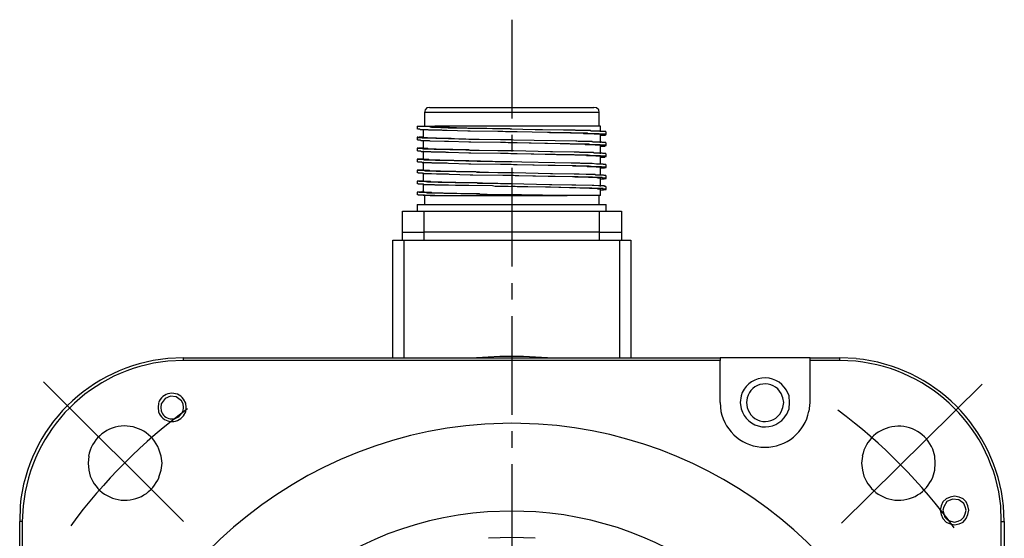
# Model space of a CAD drawing. Header units: millimetres. Extents: x 31236 to 33897, y 9912 to 10933.
# Tile 5 of 47: x 32060 to 32154, y 10469 to 10519. Entities that reach past the tile are written whole.
import ezdxf

# ---------------------------------------------------------------- set-up
doc = ezdxf.new("R2010")
doc.units = ezdxf.units.MM
doc.linetypes.add('CENTER2', pattern=[28.575, 19.05, -3.175, 3.175, -3.175])
doc.layers.add('Center', color=1, linetype='CENTER2')
doc.layers.add('Z_entity', color=7, linetype='Continuous')

msp = doc.modelspace()

# ---------------------------------------------------------------- linework, layer by layer
at = {"color": 0, "lineweight": -3}
msp.add_line((32154.149, 10418.702), (32154.149, 10470.423), dxfattribs=at)
at = {"layer": 'Center', "ltscale": 0.5}
msp.add_line((32106.955, 10518.823), (32106.955, 10378.823), dxfattribs=at)
at = {"layer": 'Center'}
for p, q in [((32075.302, 10470.436), (32061.15, 10484.569)), ((32138.757, 10470.287), (32152.975, 10484.353))]:
    msp.add_line(p, q, dxfattribs=at)
for start, end in [(126.33661, 143.73661), (35.99395, 53.39394)]:
    msp.add_arc((32106.955, 10438.823), 52.736, start, end, dxfattribs=at)
at = {"layer": 'Z_entity', "color": 0, "lineweight": -3}
for p, q in [((32098.615, 10510.115), (32098.53, 10509.86)), ((32115.39, 10509.86), (32098.53, 10509.86)), ((32098.53, 10509.86), (32098.53, 10508.547)), ((32098.784, 10510.326), (32098.615, 10510.115)), ((32099.039, 10510.369), (32098.784, 10510.326)), ((32099.039, 10510.369), (32114.881, 10510.369)), ((32115.135, 10510.326), (32114.881, 10510.369)), ((32115.347, 10510.115), (32115.135, 10510.326)), ((32115.39, 10509.86), (32115.347, 10510.115)), ((32115.39, 10508.547), (32115.39, 10509.86)), ((32097.853, 10508.547), (32099.081, 10508.547)), ((32097.853, 10508.547), (32097.853, 10508.251)), ((32098.107, 10508.251), (32097.895, 10508.251)), ((32098.149, 10508.208), (32098.107, 10508.251)), ((32098.53, 10508.208), (32098.149, 10508.208)), ((32098.403, 10508.251), (32098.403, 10507.488)), ((32098.869, 10508.208), (32098.53, 10508.208)), ((32098.912, 10508.208), (32098.869, 10508.208)), ((32098.954, 10508.166), (32098.912, 10508.208)), ((32099.081, 10508.166), (32098.954, 10508.166)), ((32099.081, 10508.547), (32099.547, 10508.547)), ((32099.081, 10508.463), (32099.081, 10508.547)), ((32099.547, 10508.463), (32099.081, 10508.463)), ((32099.208, 10508.42), (32099.081, 10508.463)), ((32099.589, 10508.166), (32099.081, 10508.166)), ((32099.42, 10508.42), (32099.208, 10508.42)), ((32100.818, 10508.378), (32099.42, 10508.42)), ((32100.225, 10508.547), (32099.547, 10508.547)), ((32099.547, 10508.547), (32099.547, 10508.463)), ((32099.674, 10508.42), (32099.547, 10508.463)), ((32100.225, 10508.166), (32099.589, 10508.166)), ((32099.801, 10508.42), (32099.674, 10508.42)), ((32100.775, 10508.42), (32099.801, 10508.42)), ((32115.474, 10508.547), (32100.225, 10508.547)), ((32100.309, 10508.124), (32100.225, 10508.166)), ((32100.733, 10508.124), (32100.309, 10508.124)), ((32102.724, 10508.081), (32100.733, 10508.124)), ((32100.945, 10508.42), (32100.775, 10508.42)), ((32101.03, 10508.378), (32100.818, 10508.378)), ((32102.343, 10508.378), (32100.945, 10508.42)), ((32102.724, 10508.335), (32101.03, 10508.378)), ((32102.639, 10508.378), (32102.343, 10508.378)), ((32102.766, 10508.335), (32102.639, 10508.378)), ((32103.19, 10508.335), (32102.724, 10508.335)), ((32102.936, 10508.081), (32102.724, 10508.081)), ((32104.334, 10508.335), (32102.766, 10508.335)), ((32105.604, 10508.039), (32102.936, 10508.081)), ((32105.096, 10508.293), (32103.19, 10508.335)), ((32104.545, 10508.335), (32104.334, 10508.335)), ((32106.706, 10508.293), (32104.545, 10508.335)), ((32105.604, 10508.293), (32105.096, 10508.293)), ((32109.205, 10508.208), (32105.604, 10508.293)), ((32106.113, 10508.039), (32105.604, 10508.039)), ((32106.367, 10507.997), (32106.113, 10508.039)), ((32107.129, 10507.997), (32106.367, 10507.997)), ((32106.79, 10508.293), (32106.706, 10508.293)), ((32106.875, 10508.251), (32106.79, 10508.293)), ((32106.96, 10508.251), (32106.875, 10508.251)), ((32106.96, 10507.997), (32106.96, 10508.039)), ((32107.468, 10507.997), (32106.96, 10507.997)), ((32110.688, 10507.954), (32107.129, 10507.997)), ((32110.391, 10507.954), (32107.468, 10507.997)), ((32109.925, 10508.208), (32109.205, 10508.208)), ((32111.958, 10508.166), (32109.925, 10508.208)), ((32110.476, 10507.954), (32110.391, 10507.954)), ((32110.603, 10507.912), (32110.476, 10507.954)), ((32110.688, 10507.912), (32110.603, 10507.912)), ((32110.815, 10507.912), (32110.688, 10507.954)), ((32111.662, 10507.912), (32110.688, 10507.912)), ((32111.069, 10507.912), (32110.815, 10507.912)), ((32111.958, 10507.912), (32111.069, 10507.912)), ((32111.874, 10507.912), (32111.662, 10507.912)), ((32112.636, 10507.87), (32111.874, 10507.912)), ((32112.255, 10508.166), (32111.958, 10508.166)), ((32112.679, 10507.912), (32111.958, 10507.912)), ((32112.848, 10508.166), (32112.255, 10508.166)), ((32113.144, 10507.87), (32112.636, 10507.87)), ((32112.763, 10507.87), (32112.679, 10507.912)), ((32113.441, 10507.87), (32112.763, 10507.87)), ((32113.06, 10508.166), (32112.848, 10508.166)), ((32113.144, 10508.124), (32113.06, 10508.166)), ((32114.119, 10508.124), (32113.144, 10508.124)), ((32113.78, 10507.87), (32113.144, 10507.87)), ((32114.119, 10507.87), (32113.441, 10507.87)), ((32113.822, 10507.87), (32113.78, 10507.87)), ((32113.907, 10507.827), (32113.822, 10507.87)), ((32114.288, 10507.827), (32113.907, 10507.827)), ((32114.5, 10508.124), (32114.119, 10508.124)), ((32114.246, 10507.87), (32114.119, 10507.87)), ((32114.331, 10507.827), (32114.246, 10507.87)), ((32114.458, 10507.827), (32114.288, 10507.827)), ((32114.966, 10507.827), (32114.331, 10507.827)), ((32114.881, 10507.827), (32114.458, 10507.827)), ((32114.542, 10508.124), (32114.5, 10508.124)), ((32114.627, 10508.081), (32114.542, 10508.124)), ((32115.008, 10508.081), (32114.627, 10508.081)), ((32114.924, 10507.785), (32114.881, 10507.827)), ((32114.966, 10507.785), (32114.924, 10507.785)), ((32115.39, 10507.827), (32114.966, 10507.827)), ((32115.305, 10507.785), (32114.966, 10507.785)), ((32115.22, 10508.081), (32115.008, 10508.081)), ((32115.474, 10508.081), (32115.22, 10508.081)), ((32115.474, 10507.785), (32115.305, 10507.785)), ((32115.432, 10507.785), (32115.39, 10507.827)), ((32115.474, 10507.785), (32115.432, 10507.785)), ((32115.517, 10508.547), (32115.474, 10508.547)), ((32115.559, 10508.081), (32115.474, 10508.081)), ((32115.474, 10507.742), (32115.474, 10507.785)), ((32115.771, 10507.785), (32115.474, 10507.785)), ((32115.517, 10507.742), (32115.474, 10507.742)), ((32115.517, 10507.997), (32115.517, 10508.547)), ((32115.517, 10506.938), (32115.517, 10507.742)), ((32115.517, 10507.7), (32115.559, 10507.7)), ((32115.601, 10508.039), (32115.559, 10508.081)), ((32115.559, 10507.7), (32115.94, 10507.7)), ((32116.025, 10508.039), (32115.601, 10508.039)), ((32115.983, 10507.785), (32115.771, 10507.785)), ((32115.94, 10507.7), (32115.983, 10507.7)), ((32115.983, 10507.742), (32115.983, 10507.785)), ((32115.983, 10507.7), (32115.983, 10507.742)), ((32115.983, 10507.742), (32116.067, 10507.742)), ((32116.067, 10507.742), (32115.983, 10507.742)), ((32116.025, 10507.997), (32116.025, 10508.039)), ((32116.067, 10507.742), (32116.067, 10507.997)), ((32097.895, 10507.488), (32097.853, 10507.488)), ((32097.853, 10507.488), (32098.022, 10507.488)), ((32097.853, 10507.488), (32097.853, 10507.234)), ((32097.895, 10507.446), (32097.895, 10507.488)), ((32098.318, 10507.446), (32097.895, 10507.446)), ((32097.895, 10507.192), (32097.895, 10507.234)), ((32098.149, 10507.192), (32097.895, 10507.192)), ((32098.022, 10507.488), (32098.022, 10507.531)), ((32098.022, 10507.531), (32098.064, 10507.531)), ((32098.064, 10507.531), (32098.361, 10507.531)), ((32098.191, 10507.149), (32098.149, 10507.192)), ((32098.53, 10507.149), (32098.191, 10507.149)), ((32098.361, 10507.404), (32098.318, 10507.446)), ((32098.361, 10507.531), (32098.403, 10507.531)), ((32098.53, 10507.404), (32098.361, 10507.404)), ((32098.403, 10507.192), (32098.403, 10506.429)), ((32098.446, 10507.446), (32098.446, 10507.488)), ((32098.827, 10507.446), (32098.446, 10507.446)), ((32098.869, 10507.404), (32098.53, 10507.404)), ((32098.912, 10507.149), (32098.53, 10507.149)), ((32098.869, 10507.404), (32098.827, 10507.446)), ((32099.081, 10507.404), (32098.869, 10507.404)), ((32099.081, 10507.404), (32098.869, 10507.404)), ((32099.039, 10507.149), (32098.912, 10507.149)), ((32099.081, 10507.107), (32099.039, 10507.149)), ((32099.462, 10507.404), (32099.081, 10507.404)), ((32099.632, 10507.361), (32099.081, 10507.404)), ((32100.479, 10507.065), (32099.081, 10507.107)), ((32099.716, 10507.404), (32099.462, 10507.404)), ((32099.801, 10507.361), (32099.632, 10507.361)), ((32099.801, 10507.361), (32099.716, 10507.404)), ((32100.352, 10507.361), (32099.801, 10507.361)), ((32100.394, 10507.361), (32099.801, 10507.361)), ((32101.03, 10507.361), (32100.352, 10507.361)), ((32100.733, 10507.361), (32100.394, 10507.361)), ((32100.86, 10507.065), (32100.479, 10507.065)), ((32100.86, 10507.319), (32100.733, 10507.361)), ((32102.809, 10507.276), (32100.86, 10507.319)), ((32102.809, 10507.022), (32100.86, 10507.065)), ((32101.114, 10507.361), (32101.03, 10507.361)), ((32101.199, 10507.319), (32101.114, 10507.361)), ((32101.453, 10507.319), (32101.199, 10507.319)), ((32103.613, 10507.276), (32101.453, 10507.319)), ((32103.02, 10507.276), (32102.809, 10507.276)), ((32103.02, 10507.022), (32102.809, 10507.022)), ((32105.859, 10507.234), (32103.02, 10507.276)), ((32105.859, 10506.98), (32103.02, 10507.022)), ((32103.825, 10507.276), (32103.613, 10507.276)), ((32106.706, 10507.234), (32103.825, 10507.276)), ((32106.875, 10507.234), (32105.859, 10507.234)), ((32106.367, 10506.98), (32105.859, 10506.98)), ((32106.621, 10506.938), (32106.367, 10506.98)), ((32107.129, 10506.938), (32106.621, 10506.938)), ((32106.96, 10507.234), (32106.706, 10507.234)), ((32107.129, 10507.192), (32106.875, 10507.234)), ((32106.96, 10506.938), (32106.96, 10506.98)), ((32107.468, 10506.938), (32106.96, 10506.938)), ((32113.144, 10507.107), (32107.129, 10507.192)), ((32113.144, 10506.811), (32107.129, 10506.938)), ((32110.179, 10506.895), (32107.468, 10506.938)), ((32110.391, 10506.895), (32110.179, 10506.895)), ((32112.255, 10506.853), (32110.391, 10506.895)), ((32112.509, 10506.853), (32112.255, 10506.853)), ((32112.636, 10506.811), (32112.509, 10506.853)), ((32113.992, 10506.811), (32112.636, 10506.811)), ((32113.229, 10507.107), (32113.144, 10507.107)), ((32113.526, 10506.811), (32113.144, 10506.811)), ((32113.356, 10507.065), (32113.229, 10507.107)), ((32113.526, 10507.065), (32113.356, 10507.065)), ((32114.161, 10507.065), (32113.526, 10507.065)), ((32114.161, 10506.811), (32113.526, 10506.811)), ((32114.034, 10506.768), (32113.992, 10506.811)), ((32114.076, 10506.768), (32114.034, 10506.768)), ((32114.881, 10506.768), (32114.076, 10506.768)), ((32114.712, 10507.065), (32114.161, 10507.065)), ((32114.415, 10506.811), (32114.161, 10506.811)), ((32114.458, 10506.768), (32114.415, 10506.811)), ((32115.008, 10506.768), (32114.458, 10506.768)), ((32114.754, 10507.022), (32114.712, 10507.065)), ((32115.051, 10507.022), (32114.754, 10507.022)), ((32115.008, 10506.768), (32114.881, 10506.768)), ((32115.008, 10506.726), (32115.008, 10506.768)), ((32115.432, 10506.768), (32115.008, 10506.768)), ((32115.051, 10506.726), (32115.008, 10506.726)), ((32115.432, 10507.022), (32115.051, 10507.022)), ((32115.474, 10506.726), (32115.051, 10506.726)), ((32115.644, 10507.022), (32115.432, 10507.022)), ((32115.474, 10506.768), (32115.432, 10506.768)), ((32115.517, 10506.726), (32115.474, 10506.768)), ((32115.517, 10506.726), (32115.474, 10506.726)), ((32115.517, 10506.683), (32115.517, 10506.726)), ((32115.813, 10506.726), (32115.517, 10506.726)), ((32115.686, 10506.98), (32115.644, 10507.022)), ((32116.025, 10506.98), (32115.686, 10506.98)), ((32116.025, 10506.726), (32115.813, 10506.726)), ((32116.025, 10506.938), (32116.025, 10506.98)), ((32116.025, 10506.683), (32116.025, 10506.726)), ((32116.067, 10506.683), (32116.067, 10506.938)), ((32097.895, 10506.429), (32097.853, 10506.429)), ((32097.853, 10506.429), (32097.98, 10506.429)), ((32097.853, 10506.429), (32097.853, 10506.175)), ((32097.937, 10506.387), (32097.895, 10506.429)), ((32097.895, 10506.133), (32097.895, 10506.175)), ((32098.191, 10506.133), (32097.895, 10506.133)), ((32098.361, 10506.387), (32097.937, 10506.387)), ((32097.98, 10506.429), (32097.98, 10506.472)), ((32097.98, 10506.472), (32098.022, 10506.472)), ((32098.022, 10506.472), (32098.361, 10506.472)), ((32098.234, 10506.09), (32098.191, 10506.133)), ((32098.53, 10506.09), (32098.234, 10506.09)), ((32098.361, 10506.472), (32098.403, 10506.472)), ((32098.403, 10506.345), (32098.361, 10506.387)), ((32098.488, 10506.345), (32098.403, 10506.345)), ((32098.403, 10506.175), (32098.403, 10505.37)), ((32098.446, 10506.387), (32098.446, 10506.429)), ((32098.869, 10506.387), (32098.446, 10506.387)), ((32098.827, 10506.345), (32098.488, 10506.345)), ((32098.912, 10506.09), (32098.53, 10506.09)), ((32099.42, 10506.345), (32098.827, 10506.345)), ((32098.912, 10506.345), (32098.869, 10506.387)), ((32099.081, 10506.345), (32098.912, 10506.345)), ((32099.166, 10506.09), (32098.912, 10506.09)), ((32099.462, 10506.345), (32099.081, 10506.345)), ((32099.208, 10506.048), (32099.166, 10506.09)), ((32099.801, 10506.048), (32099.208, 10506.048)), ((32099.505, 10506.302), (32099.42, 10506.345)), ((32099.674, 10506.345), (32099.462, 10506.345)), ((32099.716, 10506.302), (32099.505, 10506.302)), ((32100.225, 10506.302), (32099.674, 10506.345)), ((32100.309, 10506.302), (32099.716, 10506.302)), ((32100.394, 10506.048), (32099.801, 10506.048)), ((32100.352, 10506.302), (32100.225, 10506.302)), ((32100.945, 10506.302), (32100.309, 10506.302)), ((32101.03, 10506.302), (32100.352, 10506.302)), ((32100.564, 10506.048), (32100.394, 10506.048)), ((32100.648, 10506.006), (32100.564, 10506.048)), ((32100.86, 10506.006), (32100.648, 10506.006)), ((32102.809, 10505.963), (32100.86, 10506.006)), ((32101.03, 10506.26), (32100.945, 10506.302)), ((32101.284, 10506.302), (32101.03, 10506.302)), ((32101.834, 10506.26), (32101.03, 10506.26)), ((32101.368, 10506.26), (32101.284, 10506.302)), ((32101.453, 10506.26), (32101.368, 10506.26)), ((32103.613, 10506.217), (32101.453, 10506.26)), ((32102.554, 10506.26), (32101.834, 10506.26)), ((32102.809, 10506.26), (32102.554, 10506.26)), ((32102.936, 10506.217), (32102.809, 10506.26)), ((32103.02, 10505.963), (32102.809, 10505.963)), ((32105.604, 10506.175), (32102.936, 10506.217)), ((32105.859, 10505.921), (32103.02, 10505.963)), ((32103.825, 10506.217), (32103.613, 10506.217)), ((32106.706, 10506.175), (32103.825, 10506.217)), ((32107.129, 10506.175), (32105.604, 10506.175)), ((32106.621, 10505.921), (32105.859, 10505.921)), ((32106.875, 10505.879), (32106.621, 10505.921)), ((32106.96, 10506.175), (32106.706, 10506.175)), ((32107.384, 10505.879), (32106.875, 10505.879)), ((32106.96, 10505.879), (32106.96, 10505.921)), ((32107.468, 10505.879), (32106.96, 10505.879)), ((32110.688, 10506.09), (32107.129, 10506.175)), ((32110.815, 10505.836), (32107.384, 10505.879)), ((32110.179, 10505.836), (32107.468, 10505.879)), ((32110.391, 10505.836), (32110.179, 10505.836)), ((32112.255, 10505.794), (32110.391, 10505.836)), ((32110.899, 10506.09), (32110.688, 10506.09)), ((32111.154, 10505.836), (32110.815, 10505.836)), ((32112.975, 10506.048), (32110.899, 10506.09)), ((32111.281, 10505.794), (32111.154, 10505.836)), ((32112.255, 10505.794), (32111.281, 10505.794)), ((32112.636, 10505.794), (32112.255, 10505.794)), ((32112.975, 10505.794), (32112.255, 10505.794)), ((32114.034, 10505.752), (32112.636, 10505.794)), ((32113.441, 10506.048), (32112.975, 10506.048)), ((32113.06, 10505.752), (32112.975, 10505.794)), ((32113.526, 10506.006), (32113.441, 10506.048)), ((32114.246, 10506.006), (32113.526, 10506.006)), ((32114.754, 10506.006), (32114.246, 10506.006)), ((32114.839, 10506.006), (32114.754, 10506.006)), ((32114.881, 10505.963), (32114.839, 10506.006)), ((32115.008, 10505.963), (32114.881, 10505.963)), ((32115.432, 10505.963), (32115.008, 10505.963)), ((32115.686, 10505.963), (32115.432, 10505.963)), ((32115.517, 10505.879), (32115.517, 10506.683)), ((32115.517, 10506.641), (32115.94, 10506.641)), ((32115.728, 10505.921), (32115.686, 10505.963)), ((32116.025, 10505.921), (32115.728, 10505.921)), ((32115.94, 10506.641), (32115.983, 10506.683)), ((32115.983, 10506.683), (32116.067, 10506.683)), ((32116.067, 10506.683), (32116.025, 10506.683)), ((32116.025, 10505.879), (32116.025, 10505.921)), ((32116.067, 10505.624), (32116.067, 10505.879)), ((32097.937, 10505.37), (32097.853, 10505.37)), ((32097.853, 10505.37), (32097.937, 10505.37)), ((32097.853, 10505.37), (32097.853, 10505.116)), ((32097.895, 10505.074), (32097.895, 10505.116)), ((32098.276, 10505.074), (32097.895, 10505.074)), ((32097.937, 10505.37), (32097.937, 10505.413)), ((32097.937, 10505.413), (32097.98, 10505.413)), ((32097.937, 10505.328), (32097.937, 10505.37)), ((32098.149, 10505.328), (32097.937, 10505.328)), ((32097.98, 10505.413), (32098.361, 10505.413)), ((32098.446, 10505.328), (32098.149, 10505.328)), ((32098.318, 10505.031), (32098.276, 10505.074)), ((32098.53, 10505.031), (32098.318, 10505.031)), ((32098.361, 10505.413), (32098.403, 10505.413)), ((32098.403, 10505.116), (32098.403, 10504.311)), ((32098.446, 10505.328), (32098.446, 10505.37)), ((32098.954, 10505.328), (32098.446, 10505.328)), ((32098.488, 10505.286), (32098.446, 10505.328)), ((32098.53, 10505.286), (32098.488, 10505.286)), ((32098.869, 10505.286), (32098.53, 10505.286)), ((32098.912, 10505.031), (32098.53, 10505.031)), ((32099.081, 10505.286), (32098.869, 10505.286)), ((32099.208, 10505.031), (32098.912, 10505.031)), ((32098.996, 10505.286), (32098.954, 10505.328)), ((32099.081, 10505.286), (32098.996, 10505.286)), ((32099.462, 10505.286), (32099.081, 10505.286)), ((32099.589, 10505.286), (32099.081, 10505.286)), ((32099.293, 10504.989), (32099.208, 10505.031)), ((32099.801, 10504.989), (32099.293, 10504.989)), ((32100.013, 10505.286), (32099.462, 10505.286)), ((32099.632, 10505.243), (32099.589, 10505.286)), ((32099.716, 10505.243), (32099.632, 10505.243)), ((32100.309, 10505.243), (32099.716, 10505.243)), ((32100.394, 10504.989), (32099.801, 10504.989)), ((32100.055, 10505.243), (32100.013, 10505.286)), ((32100.352, 10505.243), (32100.055, 10505.243)), ((32100.733, 10505.243), (32100.309, 10505.243)), ((32101.03, 10505.243), (32100.352, 10505.243)), ((32100.733, 10504.989), (32100.394, 10504.989)), ((32102.554, 10505.201), (32100.733, 10505.243)), ((32100.86, 10504.947), (32100.733, 10504.989)), ((32102.809, 10504.904), (32100.86, 10504.947)), ((32101.368, 10505.243), (32101.03, 10505.243)), ((32101.453, 10505.201), (32101.368, 10505.243)), ((32103.613, 10505.158), (32101.453, 10505.201)), ((32102.809, 10505.201), (32102.554, 10505.201)), ((32105.096, 10505.158), (32102.809, 10505.201)), ((32103.02, 10504.904), (32102.809, 10504.904)), ((32105.859, 10504.862), (32103.02, 10504.904)), ((32103.825, 10505.158), (32103.613, 10505.158)), ((32106.706, 10505.116), (32103.825, 10505.158)), ((32105.35, 10505.116), (32105.096, 10505.158)), ((32106.367, 10505.116), (32105.35, 10505.116)), ((32106.875, 10504.862), (32105.859, 10504.862)), ((32112.679, 10504.989), (32106.367, 10505.116)), ((32106.96, 10505.116), (32106.706, 10505.116)), ((32107.129, 10504.82), (32106.875, 10504.862)), ((32106.96, 10504.862), (32106.96, 10504.904)), ((32107.129, 10504.82), (32106.96, 10504.862)), ((32107.468, 10504.82), (32107.129, 10504.82)), ((32107.384, 10504.82), (32107.129, 10504.82)), ((32110.899, 10504.777), (32107.384, 10504.82)), ((32110.476, 10504.777), (32107.468, 10504.82)), ((32113.526, 10504.989), (32112.679, 10504.989)), ((32113.526, 10505.752), (32113.06, 10505.752)), ((32114.161, 10505.752), (32113.526, 10505.752)), ((32113.61, 10504.947), (32113.526, 10504.989)), ((32113.865, 10504.947), (32113.61, 10504.947)), ((32114.415, 10504.947), (32113.865, 10504.947)), ((32114.119, 10505.752), (32114.034, 10505.752)), ((32114.161, 10505.709), (32114.119, 10505.752)), ((32114.331, 10505.752), (32114.161, 10505.752)), ((32114.458, 10505.709), (32114.161, 10505.709)), ((32114.754, 10505.709), (32114.331, 10505.752)), ((32114.712, 10504.947), (32114.415, 10504.947)), ((32114.542, 10505.709), (32114.458, 10505.709)), ((32114.881, 10505.709), (32114.542, 10505.709)), ((32115.135, 10504.904), (32114.712, 10504.947)), ((32115.008, 10505.709), (32114.754, 10505.709)), ((32115.051, 10505.709), (32114.881, 10505.709)), ((32115.432, 10505.709), (32115.008, 10505.709)), ((32115.051, 10505.667), (32115.051, 10505.709)), ((32115.093, 10505.667), (32115.051, 10505.667)), ((32115.474, 10505.667), (32115.093, 10505.667)), ((32115.22, 10504.904), (32115.135, 10504.904)), ((32115.559, 10504.904), (32115.22, 10504.904)), ((32115.517, 10505.709), (32115.432, 10505.709)), ((32115.517, 10505.667), (32115.474, 10505.667)), ((32115.559, 10505.667), (32115.517, 10505.709)), ((32115.517, 10505.624), (32115.517, 10505.667)), ((32115.517, 10504.862), (32115.517, 10505.624)), ((32115.517, 10505.582), (32115.559, 10505.582)), ((32116.025, 10505.667), (32115.559, 10505.667)), ((32115.559, 10505.582), (32115.898, 10505.582)), ((32115.771, 10504.904), (32115.559, 10504.904)), ((32115.771, 10504.862), (32115.771, 10504.904)), ((32116.025, 10504.862), (32115.771, 10504.862)), ((32115.898, 10505.582), (32115.94, 10505.582)), ((32115.94, 10505.582), (32115.94, 10505.624)), ((32115.94, 10505.624), (32116.067, 10505.624)), ((32116.025, 10505.624), (32116.025, 10505.667)), ((32116.067, 10505.624), (32116.025, 10505.624)), ((32116.067, 10504.565), (32116.067, 10504.862)), ((32097.937, 10504.311), (32097.853, 10504.311)), ((32097.853, 10504.311), (32097.895, 10504.311)), ((32097.853, 10504.311), (32097.853, 10504.057)), ((32097.895, 10504.311), (32097.937, 10504.354)), ((32097.937, 10504.057), (32097.895, 10504.057)), ((32097.937, 10504.354), (32098.403, 10504.354)), ((32097.98, 10504.269), (32097.937, 10504.311)), ((32097.937, 10504.015), (32097.937, 10504.057)), ((32098.361, 10504.015), (32097.937, 10504.015)), ((32098.064, 10504.269), (32097.98, 10504.269)), ((32098.403, 10504.269), (32098.064, 10504.269)), ((32098.403, 10503.972), (32098.361, 10504.015)), ((32098.53, 10504.269), (32098.403, 10504.269)), ((32098.403, 10504.057), (32098.403, 10503.252)), ((32098.573, 10503.972), (32098.403, 10503.972)), ((32098.488, 10504.311), (32098.446, 10504.311)), ((32098.488, 10504.269), (32098.488, 10504.311)), ((32098.657, 10504.269), (32098.488, 10504.269)), ((32098.573, 10504.227), (32098.53, 10504.269)), ((32099.039, 10504.227), (32098.573, 10504.227)), ((32098.954, 10503.972), (32098.573, 10503.972)), ((32099.039, 10504.269), (32098.657, 10504.269)), ((32099.208, 10503.972), (32098.954, 10503.972)), ((32099.081, 10504.227), (32099.039, 10504.269)), ((32099.589, 10504.227), (32099.039, 10504.227)), ((32099.123, 10504.227), (32099.081, 10504.227)), ((32099.505, 10504.227), (32099.123, 10504.227)), ((32099.716, 10503.93), (32099.208, 10503.972)), ((32100.098, 10504.227), (32099.505, 10504.227)), ((32099.632, 10504.227), (32099.589, 10504.227)), ((32099.716, 10504.184), (32099.632, 10504.227)), ((32100.309, 10504.184), (32099.716, 10504.184)), ((32099.886, 10503.93), (32099.716, 10503.93)), ((32100.479, 10503.93), (32099.886, 10503.93)), ((32100.14, 10504.184), (32100.098, 10504.227)), ((32100.436, 10504.184), (32100.14, 10504.184)), ((32100.733, 10504.184), (32100.309, 10504.184)), ((32101.114, 10504.184), (32100.436, 10504.184)), ((32100.86, 10503.93), (32100.479, 10503.93)), ((32102.724, 10504.142), (32100.733, 10504.184)), ((32100.945, 10503.888), (32100.86, 10503.93)), ((32102.936, 10503.845), (32100.945, 10503.888)), ((32101.58, 10504.184), (32101.114, 10504.184)), ((32101.665, 10504.142), (32101.58, 10504.184)), ((32102.554, 10504.142), (32101.665, 10504.142)), ((32103.486, 10504.142), (32102.554, 10504.142)), ((32102.936, 10504.142), (32102.724, 10504.142)), ((32105.604, 10504.057), (32102.936, 10504.142)), ((32103.613, 10504.099), (32103.486, 10504.142)), ((32103.91, 10504.099), (32103.613, 10504.099)), ((32106.706, 10504.057), (32103.91, 10504.099)), ((32107.129, 10504.057), (32105.604, 10504.057)), ((32106.96, 10504.057), (32106.706, 10504.057)), ((32110.688, 10503.972), (32107.129, 10504.057)), ((32110.688, 10504.777), (32110.476, 10504.777)), ((32112.806, 10504.735), (32110.688, 10504.777)), ((32110.899, 10503.972), (32110.688, 10503.972)), ((32111.154, 10504.777), (32110.899, 10504.777)), ((32112.975, 10503.93), (32110.899, 10503.972)), ((32113.144, 10504.735), (32111.154, 10504.777)), ((32112.89, 10504.693), (32112.806, 10504.735)), ((32113.229, 10504.693), (32112.89, 10504.693)), ((32113.441, 10503.93), (32112.975, 10503.93)), ((32113.229, 10504.693), (32113.144, 10504.735)), ((32113.822, 10504.693), (32113.229, 10504.693)), ((32113.61, 10504.693), (32113.229, 10504.693)), ((32114.119, 10503.888), (32113.441, 10503.93)), ((32114.246, 10504.693), (32113.61, 10504.693)), ((32114.203, 10504.693), (32113.822, 10504.693)), ((32114.246, 10503.888), (32114.119, 10503.888)), ((32114.246, 10504.65), (32114.203, 10504.693)), ((32114.415, 10504.693), (32114.246, 10504.693)), ((32114.5, 10504.65), (32114.246, 10504.65)), ((32114.754, 10503.888), (32114.246, 10503.888)), ((32114.839, 10504.65), (32114.415, 10504.693)), ((32114.924, 10504.65), (32114.5, 10504.65)), ((32115.008, 10503.888), (32114.754, 10503.888)), ((32115.051, 10504.65), (32114.839, 10504.65)), ((32115.093, 10504.65), (32114.924, 10504.65)), ((32115.051, 10503.845), (32115.008, 10503.888)), ((32115.474, 10504.65), (32115.051, 10504.65)), ((32115.135, 10504.608), (32115.093, 10504.65)), ((32115.517, 10504.608), (32115.135, 10504.608)), ((32115.601, 10504.65), (32115.474, 10504.65)), ((32115.517, 10504.565), (32115.517, 10504.608)), ((32115.517, 10503.803), (32115.517, 10504.565)), ((32115.517, 10504.523), (32115.559, 10504.523)), ((32115.559, 10504.523), (32115.856, 10504.523)), ((32115.644, 10504.608), (32115.601, 10504.65)), ((32116.025, 10504.608), (32115.644, 10504.608)), ((32115.856, 10504.523), (32115.898, 10504.523)), ((32115.898, 10504.523), (32115.898, 10504.565)), ((32115.898, 10504.565), (32116.067, 10504.565)), ((32116.067, 10504.565), (32116.025, 10504.608)), ((32097.98, 10503.252), (32097.853, 10503.252)), ((32097.853, 10503.252), (32097.895, 10503.252)), ((32097.853, 10503.252), (32097.853, 10502.998)), ((32097.895, 10503.252), (32097.895, 10503.295)), ((32097.895, 10503.295), (32097.937, 10503.295)), ((32097.937, 10502.998), (32097.895, 10502.998)), ((32097.937, 10503.295), (32098.361, 10503.295)), ((32097.937, 10502.956), (32097.937, 10502.998)), ((32098.446, 10502.956), (32097.937, 10502.956)), ((32098.022, 10503.21), (32097.98, 10503.252)), ((32098.064, 10503.21), (32098.022, 10503.21)), ((32098.403, 10503.21), (32098.064, 10503.21)), ((32098.361, 10503.295), (32098.403, 10503.295)), ((32098.488, 10503.21), (32098.403, 10503.21)), ((32098.403, 10502.998), (32098.403, 10502.193)), ((32098.488, 10503.252), (32098.446, 10503.252)), ((32098.488, 10502.913), (32098.446, 10502.956)), ((32098.53, 10503.21), (32098.488, 10503.252)), ((32098.827, 10503.168), (32098.488, 10503.21)), ((32098.615, 10503.21), (32098.53, 10503.21)), ((32098.996, 10503.21), (32098.615, 10503.21)), ((32099.039, 10503.168), (32098.827, 10503.168)), ((32099.123, 10503.21), (32098.996, 10503.21)), ((32099.589, 10503.168), (32099.039, 10503.168)), ((32099.166, 10503.168), (32099.123, 10503.21)), ((32099.674, 10503.168), (32099.166, 10503.168)), ((32099.801, 10503.168), (32099.589, 10503.168)), ((32100.225, 10503.168), (32099.674, 10503.168)), ((32099.886, 10503.125), (32099.801, 10503.168)), ((32101.453, 10503.125), (32099.886, 10503.125)), ((32100.309, 10503.125), (32100.225, 10503.168)), ((32100.352, 10503.125), (32100.309, 10503.125)), ((32101.03, 10503.125), (32100.352, 10503.125)), ((32101.58, 10503.125), (32101.03, 10503.125)), ((32101.538, 10503.083), (32101.453, 10503.125)), ((32101.834, 10503.083), (32101.538, 10503.083)), ((32102.427, 10503.083), (32101.58, 10503.125)), ((32102.554, 10503.083), (32101.834, 10503.083)), ((32102.639, 10503.083), (32102.427, 10503.083)), ((32102.936, 10503.083), (32102.554, 10503.083)), ((32103.486, 10503.083), (32102.639, 10503.083)), ((32103.19, 10503.845), (32102.936, 10503.845)), ((32105.35, 10503.04), (32102.936, 10503.083)), ((32106.113, 10503.803), (32103.19, 10503.845)), ((32103.613, 10503.083), (32103.486, 10503.083)), ((32103.698, 10503.04), (32103.613, 10503.083)), ((32103.825, 10503.04), (32103.698, 10503.04)), ((32106.706, 10502.998), (32103.825, 10503.04)), ((32105.604, 10503.04), (32105.35, 10503.04)), ((32105.859, 10502.998), (32105.604, 10503.04)), ((32106.875, 10502.998), (32105.859, 10502.998)), ((32107.129, 10503.803), (32106.113, 10503.803)), ((32106.96, 10502.998), (32106.706, 10502.998)), ((32110.603, 10502.913), (32106.875, 10502.998)), ((32106.96, 10503.803), (32106.96, 10503.845)), ((32107.129, 10503.803), (32106.96, 10503.803)), ((32107.299, 10503.761), (32107.129, 10503.803)), ((32107.384, 10503.761), (32107.129, 10503.803)), ((32107.468, 10503.761), (32107.299, 10503.761)), ((32107.638, 10503.761), (32107.384, 10503.761)), ((32110.476, 10503.718), (32107.468, 10503.761)), ((32110.899, 10503.718), (32107.638, 10503.761)), ((32110.688, 10503.718), (32110.476, 10503.718)), ((32112.806, 10503.676), (32110.688, 10503.718)), ((32111.154, 10503.718), (32110.899, 10503.718)), ((32113.144, 10503.676), (32111.154, 10503.718)), ((32112.975, 10503.676), (32112.806, 10503.676)), ((32113.06, 10503.634), (32112.975, 10503.676)), ((32113.229, 10503.634), (32113.06, 10503.634)), ((32113.356, 10503.676), (32113.144, 10503.676)), ((32113.822, 10503.634), (32113.229, 10503.634)), ((32113.441, 10503.634), (32113.356, 10503.676)), ((32113.61, 10503.634), (32113.441, 10503.634)), ((32114.246, 10503.634), (32113.61, 10503.634)), ((32113.992, 10503.634), (32113.822, 10503.634)), ((32114.331, 10503.634), (32113.992, 10503.634)), ((32114.754, 10503.634), (32114.246, 10503.634)), ((32114.373, 10503.591), (32114.331, 10503.634)), ((32114.5, 10503.591), (32114.373, 10503.591)), ((32114.924, 10503.591), (32114.5, 10503.591)), ((32114.839, 10503.591), (32114.754, 10503.634)), ((32115.051, 10503.591), (32114.839, 10503.591)), ((32115.178, 10503.591), (32114.924, 10503.591)), ((32115.517, 10503.845), (32115.051, 10503.845)), ((32115.474, 10503.591), (32115.051, 10503.591)), ((32115.22, 10503.549), (32115.178, 10503.591)), ((32115.517, 10503.549), (32115.22, 10503.549)), ((32115.686, 10503.591), (32115.474, 10503.591)), ((32115.813, 10503.845), (32115.517, 10503.845)), ((32115.517, 10503.506), (32115.517, 10503.549)), ((32115.517, 10502.744), (32115.517, 10503.506)), ((32115.517, 10503.464), (32115.559, 10503.464)), ((32115.559, 10503.464), (32115.813, 10503.464)), ((32115.728, 10503.549), (32115.686, 10503.591)), ((32116.067, 10503.549), (32115.728, 10503.549)), ((32115.856, 10503.803), (32115.813, 10503.845)), ((32115.813, 10503.464), (32115.856, 10503.464)), ((32116.025, 10503.803), (32115.856, 10503.803)), ((32115.856, 10503.464), (32115.856, 10503.506)), ((32115.856, 10503.506), (32116.067, 10503.506)), ((32116.067, 10503.506), (32116.067, 10503.803)), ((32116.067, 10503.506), (32116.067, 10503.549)), ((32098.022, 10502.193), (32097.853, 10502.193)), ((32097.853, 10502.193), (32097.895, 10502.193)), ((32097.853, 10502.193), (32097.853, 10501.939)), ((32097.895, 10502.193), (32097.895, 10502.236)), ((32097.895, 10502.236), (32098.318, 10502.236)), ((32098.064, 10502.151), (32098.022, 10502.193)), ((32098.276, 10502.151), (32098.064, 10502.151)), ((32098.361, 10502.151), (32098.276, 10502.151)), ((32098.318, 10502.236), (32098.361, 10502.278)), ((32098.361, 10502.278), (32098.403, 10502.278)), ((32098.573, 10502.151), (32098.361, 10502.151)), ((32098.53, 10502.193), (32098.446, 10502.193)), ((32098.573, 10502.913), (32098.488, 10502.913)), ((32098.53, 10502.151), (32098.53, 10502.193)), ((32098.7, 10502.151), (32098.53, 10502.151)), ((32098.912, 10502.913), (32098.573, 10502.913)), ((32098.742, 10502.151), (32098.573, 10502.151)), ((32099.081, 10502.151), (32098.7, 10502.151)), ((32098.784, 10502.109), (32098.742, 10502.151)), ((32099.039, 10502.109), (32098.784, 10502.109)), ((32099.505, 10502.913), (32098.912, 10502.913)), ((32099.25, 10502.109), (32099.039, 10502.109)), ((32099.208, 10502.151), (32099.081, 10502.151)), ((32099.25, 10502.109), (32099.208, 10502.151)), ((32099.801, 10502.109), (32099.25, 10502.109)), ((32099.505, 10502.109), (32099.25, 10502.109)), ((32099.589, 10502.871), (32099.505, 10502.913)), ((32100.564, 10502.066), (32099.505, 10502.109)), ((32099.716, 10502.871), (32099.589, 10502.871)), ((32100.309, 10502.871), (32099.716, 10502.871)), ((32100.309, 10502.109), (32099.801, 10502.109)), ((32100.86, 10502.871), (32100.309, 10502.871)), ((32100.352, 10502.109), (32100.309, 10502.109)), ((32100.436, 10502.066), (32100.352, 10502.109)), ((32101.114, 10502.066), (32100.436, 10502.066)), ((32100.733, 10502.066), (32100.564, 10502.066)), ((32102.046, 10502.024), (32100.733, 10502.066)), ((32101.538, 10502.829), (32100.86, 10502.871)), ((32101.665, 10502.066), (32101.114, 10502.066)), ((32101.707, 10502.829), (32101.538, 10502.829)), ((32102.554, 10502.024), (32101.665, 10502.066)), ((32102.512, 10502.829), (32101.707, 10502.829)), ((32102.724, 10502.024), (32102.046, 10502.024)), ((32102.809, 10502.829), (32102.512, 10502.829)), ((32102.766, 10502.024), (32102.554, 10502.024)), ((32104.376, 10501.981), (32102.724, 10502.024)), ((32103.613, 10502.024), (32102.766, 10502.024)), ((32105.096, 10502.786), (32102.809, 10502.829)), ((32103.825, 10502.024), (32103.613, 10502.024)), ((32103.91, 10501.981), (32103.825, 10502.024)), ((32106.706, 10501.939), (32103.91, 10501.981)), ((32104.588, 10501.981), (32104.376, 10501.981)), ((32107.129, 10501.939), (32104.588, 10501.981)), ((32105.35, 10502.744), (32105.096, 10502.786)), ((32106.621, 10502.744), (32105.35, 10502.744)), ((32110.433, 10502.659), (32106.621, 10502.744)), ((32106.96, 10502.744), (32106.96, 10502.786)), ((32107.299, 10502.744), (32106.96, 10502.744)), ((32107.468, 10502.702), (32107.299, 10502.744)), ((32110.222, 10502.659), (32107.468, 10502.702)), ((32110.476, 10502.659), (32110.222, 10502.659)), ((32110.688, 10502.659), (32110.433, 10502.659)), ((32112.509, 10502.617), (32110.476, 10502.659)), ((32110.815, 10502.913), (32110.603, 10502.913)), ((32112.679, 10502.617), (32110.688, 10502.659)), ((32112.763, 10502.871), (32110.815, 10502.913)), ((32112.975, 10502.617), (32112.509, 10502.617)), ((32113.144, 10502.617), (32112.679, 10502.617)), ((32113.144, 10502.871), (32112.763, 10502.871)), ((32113.526, 10502.575), (32112.975, 10502.617)), ((32114.712, 10502.829), (32113.144, 10502.871)), ((32113.78, 10502.575), (32113.144, 10502.617)), ((32113.695, 10502.575), (32113.526, 10502.575)), ((32114.161, 10502.575), (32113.695, 10502.575)), ((32113.949, 10502.575), (32113.78, 10502.575)), ((32114.458, 10502.575), (32113.949, 10502.575)), ((32114.458, 10502.575), (32114.161, 10502.575)), ((32114.5, 10502.532), (32114.458, 10502.575)), ((32114.669, 10502.575), (32114.458, 10502.575)), ((32114.797, 10502.532), (32114.5, 10502.532)), ((32115.135, 10502.532), (32114.669, 10502.575)), ((32114.881, 10502.829), (32114.712, 10502.829)), ((32115.093, 10502.532), (32114.797, 10502.532)), ((32115.305, 10502.786), (32114.881, 10502.829)), ((32115.262, 10502.532), (32115.093, 10502.532)), ((32115.22, 10502.532), (32115.135, 10502.532)), ((32115.559, 10502.532), (32115.22, 10502.532)), ((32115.262, 10502.49), (32115.262, 10502.532)), ((32115.517, 10502.49), (32115.262, 10502.49)), ((32115.39, 10502.786), (32115.305, 10502.786)), ((32115.686, 10502.786), (32115.39, 10502.786)), ((32115.517, 10501.854), (32115.517, 10502.49)), ((32115.517, 10502.405), (32115.559, 10502.405)), ((32115.771, 10502.532), (32115.559, 10502.532)), ((32115.559, 10502.405), (32115.771, 10502.405)), ((32115.898, 10502.786), (32115.686, 10502.786)), ((32115.771, 10502.49), (32115.771, 10502.532)), ((32115.813, 10502.49), (32115.771, 10502.49)), ((32115.771, 10502.405), (32115.813, 10502.405)), ((32116.025, 10502.49), (32115.813, 10502.49)), ((32115.813, 10502.405), (32115.813, 10502.447)), ((32115.813, 10502.447), (32116.067, 10502.447)), ((32115.898, 10502.744), (32115.898, 10502.786)), ((32116.025, 10502.744), (32115.898, 10502.744)), ((32116.067, 10502.49), (32116.025, 10502.49)), ((32116.067, 10502.447), (32116.067, 10502.744)), ((32116.067, 10502.447), (32116.067, 10502.49)), ((32097.937, 10501.939), (32097.895, 10501.939)), ((32097.937, 10501.897), (32097.937, 10501.939)), ((32098.022, 10501.897), (32097.937, 10501.897)), ((32098.403, 10501.897), (32098.022, 10501.897)), ((32098.53, 10501.897), (32098.403, 10501.897)), ((32099.547, 10501.854), (32098.403, 10501.854)), ((32098.615, 10501.854), (32098.53, 10501.897)), ((32098.53, 10501.854), (32098.53, 10501.007)), ((32099.081, 10501.854), (32098.615, 10501.854)), ((32099.081, 10501.854), (32099.081, 10501.897)), ((32099.081, 10501.854), (32112.297, 10501.854)), ((32106.96, 10501.939), (32106.706, 10501.939)), ((32107.892, 10501.939), (32107.129, 10501.939)), ((32111.958, 10501.854), (32107.892, 10501.939)), ((32112.297, 10501.854), (32111.958, 10501.854)), ((32115.517, 10501.854), (32112.001, 10501.854)), ((32115.39, 10501.007), (32115.39, 10501.854)), ((32096.412, 10498.339), (32096.412, 10500.372)), ((32096.412, 10500.372), (32098.488, 10500.372)), ((32097.853, 10501.007), (32116.067, 10501.007)), ((32097.853, 10501.007), (32097.853, 10500.372)), ((32098.488, 10500.372), (32115.432, 10500.372)), ((32098.488, 10500.372), (32098.488, 10498.339)), ((32115.432, 10498.339), (32115.432, 10500.372)), ((32115.432, 10500.372), (32117.55, 10500.372)), ((32116.067, 10500.372), (32116.067, 10501.007)), ((32117.55, 10500.372), (32117.55, 10498.339)), ((32096.412, 10497.576), (32096.412, 10498.339)), ((32096.412, 10498.339), (32098.488, 10498.339)), ((32115.432, 10498.339), (32098.488, 10498.339)), ((32098.488, 10498.339), (32098.488, 10497.576)), ((32115.432, 10497.576), (32115.432, 10498.339)), ((32115.432, 10498.339), (32117.55, 10498.339)), ((32117.55, 10498.339), (32117.55, 10497.576)), ((32095.48, 10486.224), (32095.48, 10497.576)), ((32095.48, 10497.576), (32096.539, 10497.576)), ((32096.539, 10497.576), (32096.539, 10486.224)), ((32096.539, 10497.576), (32117.38, 10497.576)), ((32117.38, 10486.224), (32117.38, 10497.576)), ((32117.38, 10497.576), (32118.439, 10497.576)), ((32118.439, 10497.576), (32118.439, 10486.224)), ((32075.317, 10486.224), (32073.792, 10486.139)), ((32075.317, 10485.969), (32073.792, 10485.885)), ((32075.317, 10486.224), (32127.039, 10486.224)), ((32075.317, 10485.969), (32075.317, 10486.224)), ((32127.039, 10485.969), (32075.317, 10485.969)), ((32105.816, 10486.351), (32103.571, 10486.224)), ((32108.104, 10486.351), (32105.816, 10486.351)), ((32110.391, 10486.224), (32108.104, 10486.351)), ((32135.722, 10486.224), (32127.039, 10486.224)), ((32127.039, 10486.224), (32127.039, 10485.969)), ((32127.039, 10481.903), (32127.039, 10485.969)), ((32135.722, 10485.969), (32135.722, 10486.224)), ((32135.722, 10486.224), (32138.603, 10486.224)), ((32138.603, 10485.969), (32135.722, 10485.969)), ((32135.722, 10481.903), (32135.722, 10485.969)), ((32140.17, 10486.139), (32138.603, 10486.224)), ((32138.603, 10485.969), (32138.603, 10486.224)), ((32140.128, 10485.885), (32138.603, 10485.969)), ((32133.689, 10482.538), (32133.435, 10483.089)), ((32073.53, 10482.29), (32073.157, 10481.776)), ((32074.048, 10482.532), (32073.53, 10482.29)), ((32074.607, 10482.47), (32074.048, 10482.532)), ((32075.105, 10482.072), (32074.607, 10482.47)), ((32075.275, 10481.776), (32075.105, 10482.072)), ((32075.529, 10481.86), (32075.317, 10482.242)), ((32129.072, 10482.538), (32128.987, 10481.903)), ((32129.665, 10482.369), (32129.58, 10481.903)), ((32133.096, 10482.369), (32132.927, 10482.792)), ((32133.181, 10481.903), (32133.096, 10482.369)), ((32133.731, 10481.903), (32133.689, 10482.538)), ((32072.902, 10481.86), (32072.86, 10481.437)), ((32072.86, 10481.437), (32072.902, 10481.013)), ((32073.157, 10481.776), (32073.114, 10481.437)), ((32073.114, 10481.437), (32073.157, 10481.098)), ((32075.105, 10480.801), (32075.275, 10481.098)), ((32075.317, 10481.437), (32075.275, 10481.776)), ((32075.275, 10481.098), (32075.317, 10481.437)), ((32075.571, 10481.437), (32075.529, 10481.86)), ((32075.529, 10481.013), (32075.571, 10481.437)), ((32127.039, 10481.903), (32127.123, 10481.056)), ((32128.987, 10481.903), (32129.072, 10481.31)), ((32129.58, 10481.903), (32129.665, 10481.437)), ((32132.927, 10481.013), (32133.096, 10481.437)), ((32133.096, 10481.437), (32133.181, 10481.903)), ((32133.435, 10480.717), (32133.689, 10481.31)), ((32133.689, 10481.31), (32133.731, 10481.903)), ((32135.638, 10481.056), (32135.722, 10481.903)), ((32075.317, 10480.632), (32075.529, 10481.013)), ((32106.96, 10479.912), (32104.376, 10479.827)), ((32109.544, 10479.827), (32106.96, 10479.912)), ((32073.157, 10476.735), (32072.945, 10477.413)), ((32147.753, 10476.735), (32147.541, 10477.413)), ((32066.167, 10476.735), (32066.125, 10476.057)), ((32073.241, 10476.057), (32073.157, 10476.735)), ((32140.763, 10476.735), (32140.678, 10476.057)), ((32147.795, 10476.057), (32147.753, 10476.735)), ((32066.125, 10476.057), (32066.167, 10475.379)), ((32073.157, 10475.379), (32073.241, 10476.057)), ((32140.678, 10476.057), (32140.763, 10475.379)), ((32147.753, 10475.379), (32147.795, 10476.057)), ((32072.945, 10474.702), (32073.157, 10475.379)), ((32147.541, 10474.702), (32147.753, 10475.379)), ((32148.854, 10472.626), (32148.515, 10472.329)), ((32149.235, 10472.795), (32148.854, 10472.626)), ((32149.461, 10472.596), (32148.92, 10472.366)), ((32149.659, 10472.88), (32149.235, 10472.795)), ((32150.059, 10472.533), (32149.461, 10472.596)), ((32150.082, 10472.795), (32149.659, 10472.88)), ((32150.464, 10472.626), (32150.082, 10472.795)), ((32150.76, 10472.329), (32150.464, 10472.626)), ((32059.559, 10471.948), (32059.517, 10470.423)), ((32059.856, 10471.948), (32059.771, 10470.423)), ((32148.346, 10471.948), (32148.261, 10471.525)), ((32148.515, 10472.329), (32148.346, 10471.948)), ((32148.6, 10471.864), (32148.515, 10471.525)), ((32148.92, 10472.366), (32148.6, 10471.864)), ((32150.548, 10472.16), (32150.059, 10472.533)), ((32150.675, 10471.864), (32150.548, 10472.16)), ((32150.76, 10471.525), (32150.675, 10471.864)), ((32150.93, 10471.948), (32150.76, 10472.329)), ((32151.014, 10471.525), (32150.93, 10471.948)), ((32154.149, 10470.423), (32154.107, 10471.948)), ((32154.445, 10470.423), (32154.361, 10471.948)), ((32106.96, 10471.44), (32104.63, 10471.355)), ((32109.29, 10471.355), (32106.96, 10471.44)), ((32148.261, 10471.525), (32148.346, 10471.101)), ((32148.346, 10471.101), (32148.515, 10470.72)), ((32148.515, 10471.525), (32148.6, 10471.186)), ((32148.515, 10470.72), (32148.854, 10470.381)), ((32148.6, 10471.186), (32148.727, 10470.847)), ((32148.727, 10470.847), (32148.981, 10470.593)), ((32150.294, 10470.593), (32150.548, 10470.847)), ((32150.464, 10470.381), (32150.76, 10470.72)), ((32150.548, 10470.847), (32150.675, 10471.186)), ((32150.675, 10471.186), (32150.76, 10471.525)), ((32150.76, 10470.72), (32150.93, 10471.101)), ((32150.93, 10471.101), (32151.014, 10471.525)), ((32059.771, 10470.423), (32059.517, 10470.423)), ((32059.517, 10467.543), (32059.517, 10470.423)), ((32059.771, 10470.423), (32059.771, 10467.543)), ((32148.854, 10470.381), (32149.235, 10470.211)), ((32148.981, 10470.593), (32149.278, 10470.466)), ((32149.235, 10470.211), (32149.659, 10470.127)), ((32149.278, 10470.466), (32149.659, 10470.381)), ((32149.659, 10470.381), (32149.998, 10470.466)), ((32149.659, 10470.127), (32150.082, 10470.211)), ((32149.998, 10470.466), (32150.294, 10470.593)), ((32150.082, 10470.211), (32150.464, 10470.381)), ((32154.149, 10470.423), (32154.445, 10470.423)), ((32154.445, 10470.423), (32154.445, 10418.702)), ((32106.96, 10468.898), (32104.715, 10468.814)), ((32109.205, 10468.814), (32106.96, 10468.898))]:
    msp.add_line(p, q, dxfattribs=at)
for centre, radius, start, end in [((32075.258, 10470.429), 15.778, 95.33215, 174.47403), ((32075.329, 10470.419), 15.541, 95.67424, 174.3574), ((32138.557, 10470.325), 15.634, 5.96074, 84.23553), ((32138.604, 10470.376), 15.835, 5.69888, 84.3252), ((32131.366, 10481.897), 2.388, 29.95425, 164.37763), ((32131.376, 10481.929), 1.774, 29.10452, 165.60356), ((32074.203, 10481.416), 1.386, 36.53792, 161.145), ((32074.2, 10481.425), 1.093, 197.38108, 325.45171), ((32131.372, 10481.94), 2.385, 195.31452, 329.33398), ((32131.385, 10481.844), 1.768, 193.31807, 331.66984), ((32074.201, 10481.437), 1.366, 198.06354, 324.21532), ((32131.365, 10481.919), 4.329, 191.50157, 348.57748), ((32069.641, 10476.089), 3.559, 21.82915, 169.47298), ((32107.095, 10438.661), 41.256, 93.77906, 172.69768), ((32106.944, 10438.746), 41.162, 10.84312, 86.37925), ((32144.249, 10476.07), 3.555, 22.19552, 169.19683), ((32069.66, 10476.04), 3.554, 190.7075, 337.83614), ((32144.252, 10476.035), 3.55, 190.64187, 337.93488), ((32106.77, 10438.939), 32.487, 93.77604, 172.10945), ((32107.062, 10438.867), 32.569, 12.15977, 86.07651)]:
    msp.add_arc(centre, radius, start, end, dxfattribs=at)

doc.saveas('drawing.dxf')
